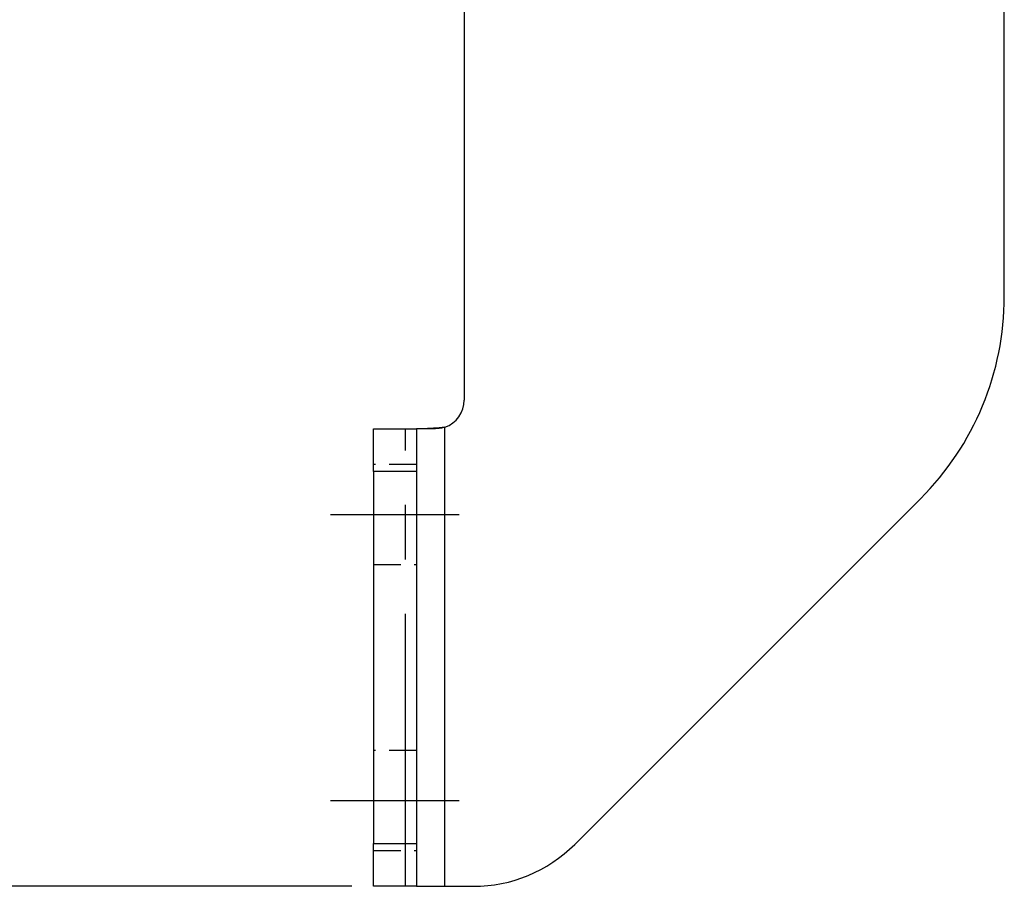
# Model space of a CAD drawing. Extents: x 41 to 411, y 12 to 288.
# Tile 19 of 24: x 329 to 375, y 115 to 155. Entities that reach past the tile are written whole.
import ezdxf

# ---------------------------------------------------------------- set-up
doc = ezdxf.new("R2010")
doc.units = 0
doc.linetypes.add('CENTERX2', pattern=[20.32, 12.7, -2.54, 2.54, -2.54])
doc.linetypes.add('HIDDEN', pattern=[1.905, 1.27, -0.635])
doc.layers.get('0').update_dxf_attribs({"linetype": 'CONTINUOUS'})
doc.styles.add('SLDTEXTSTYLE0', font='TXT', dxfattribs={"width": 0.75})
doc.dimstyles.new('SLDDIMSTYLE6', dxfattribs={"dimtxt": 3.5, "dimasz": 3.302, "dimexe": 0, "dimexo": 0.0625, "dimgap": 0.875, "dimtad": 1, "dimdec": 4, "dimlfac": 1.5, "dimzin": 12, "dimtxsty": 'SLDTEXTSTYLE0', "dimsah": 1, "dimcen": 0.09, "dimazin": 3, "dimtfac": 1, "dimtdec": 0, "dimtofl": 0, "dimtmove": 0, "dimatfit": 3, "dimtolj": 1, "dimtzin": 12})

# ---------------------------------------------------------------- blocks, each defined once
blk = doc.blocks.new('_D_12')
at = {"color": 179, "linetype": 'CONTINUOUS'}
blk.add_line((344.858, 114.555), (290.498, 114.555), dxfattribs=at)
blk.add_arc((353.324, 114.555), 61.826, 88.91479, 180, dxfattribs=at)
for points in [[(354.495, 176.37), (351.189, 176.853), (351.197, 175.837)], [(291.498, 114.555), (292.094, 117.843), (291.078, 117.87)]]:
    blk.add_solid(points, dxfattribs=at)
at = {"color": 179, "linetype": 'CONTINUOUS', "insert": (310.292, 165.284, 0.067), "char_height": 3.5, "attachment_point": 1, "rotation": 36.0475, "style": 'SLDTEXTSTYLE0'}
blk.add_mtext('91°', dxfattribs=at)

msp = doc.modelspace()

# ---------------------------------------------------------------- linework, layer by layer
at = {"color": 7, "linetype": 'CONTINUOUS'}
for p, q in [((350.091413, 163.880831), (350.091413, 137.222164)), ((375.258081, 142.052274), (375.258081, 159.511831)), ((345.85808, 133.888832), (345.85808, 135.888831)), ((345.85808, 135.888831), (347.85808, 135.888831)), ((347.85808, 135.888831), (347.85808, 133.888832)), ((348.75808, 135.888831), (347.85808, 135.888831)), ((349.191413, 114.555499), (349.191413, 135.961213)), ((347.85808, 133.888832), (345.85808, 133.888832)), ((345.85808, 133.888832), (345.85808, 116.555498)), ((347.85808, 133.888832), (347.85808, 116.555498)), ((355.236772, 116.508117), (371.352838, 132.624185)), ((345.85808, 116.555498), (347.85808, 116.555498)), ((345.85808, 114.555499), (345.85808, 116.555498)), ((347.85808, 116.555498), (347.85808, 114.555499)), ((347.85808, 114.555499), (345.85808, 114.555499)), ((347.85808, 114.555499), (349.191413, 114.555499)), ((349.191413, 114.555499), (350.522727, 114.555499))]:
    msp.add_line(p, q, dxfattribs=at)
at = {"color": 7, "linetype": 'CENTERX2'}
msp.add_line((347.358818, 114.555498), (347.358818, 135.888831), dxfattribs=at)
msp.add_line((347.358818, 114.555498), (347.358818, 135.888831), dxfattribs=at)
at = {"color": 7, "linetype": 'HIDDEN'}
for p, q in [((349.191413, 114.555499), (349.191413, 135.961213)), ((347.85808, 134.222163), (345.85808, 134.222163)), ((347.85808, 133.888832), (345.85808, 133.888832)), ((345.85808, 129.555497), (347.85808, 129.555497)), ((347.85808, 120.88883), (345.85808, 120.88883)), ((345.85808, 116.555498), (347.85808, 116.555498)), ((345.85808, 116.222164), (347.85808, 116.222164))]:
    msp.add_line(p, q, dxfattribs=at)
at = {"color": 179, "linetype": 'CENTERX2', "ltscale": 0.666667}
for p, q in [((343.85808, 131.888831), (349.85808, 131.888831)), ((343.85808, 118.555498), (349.85808, 118.555498))]:
    msp.add_line(p, q, dxfattribs=at)
at = {"color": 7, "linetype": 'CONTINUOUS'}
for centre, radius, start, end in [((361.924747, 142.052275), 13.333333, 315, 0), ((348.75808, 137.222164), 1.333333, 288.965575, 0), ((350.522727, 121.222164), 6.666667, 270, 315)]:
    msp.add_arc(centre, radius, start, end, dxfattribs=at)
for points, knots in [([(349.191413, 135.961213), (349.011498, 135.940106), (348.644156, 135.897011), (348.289192, 135.891594), (348.10808, 135.888831)], [0, 0, 0, 0, 0.4897737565, 1, 1, 1, 1]), ([(349.191413, 135.961213), (349.011498, 135.940106), (348.644156, 135.897011), (348.289192, 135.891594), (348.10808, 135.888831)], [0, 0, 0, 0, 0.4897737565, 1, 1, 1, 1]), ([(349.191413, 135.961213), (349.119847, 135.940102), (348.975423, 135.897498), (348.830958, 135.891737), (348.75808, 135.888831)], [0, 0, 0, 0, 0.495529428, 1, 1, 1, 1])]:
    msp.add_open_spline(points, degree=3, knots=knots, dxfattribs=at)

# ---------------------------------------------------------------- dimensions: what is measured, and where the dimension line sits
at = {"color": 179, "linetype": 'CONTINUOUS'}
dim = msp.add_angular_dim_2l(base=(310.022281, 158.684956), line1=((354.450546, 174.041194), (355.010618, 203.607704)), line2=((347.85808, 114.555498), (345.85808, 114.555498)), dimstyle='SLDDIMSTYLE6', dxfattribs=at)
dim.commit()
dim.dimension.update_dxf_attribs({"geometry": '_D_12', "text_midpoint": (316.942039, 164.543466), "dimtype": 162})

doc.saveas('drawing.dxf')
